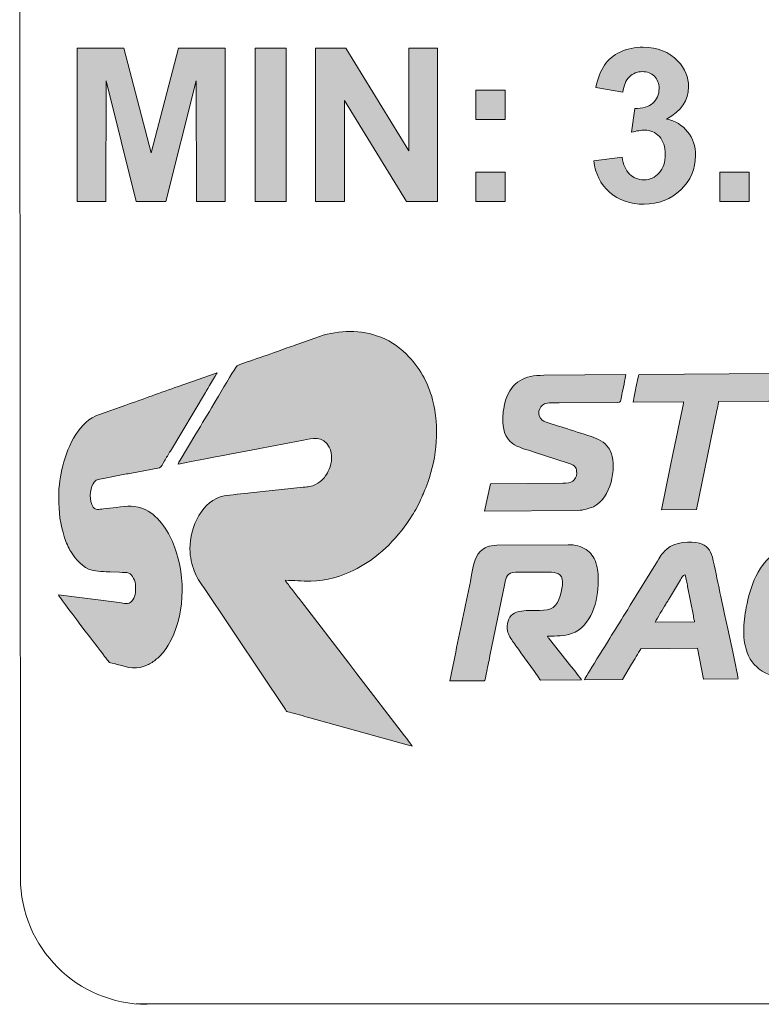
# Model space of a CAD drawing. Header units: millimetres. Extents: x 7 to 595, y -296 to -6.
# Tile 7 of 131: x 113 to 128, y -261 to -241. Entities that reach past the tile are written whole.
import ezdxf

# ---------------------------------------------------------------- set-up
doc = ezdxf.new("R2010")
doc.units = ezdxf.units.MM
doc.header["$MEASUREMENT"] = 0
doc.layers.add('Layer 1', color=7, linetype='Continuous', lineweight=0)

# ---------------------------------------------------------------- blocks, each defined once
blk = doc.blocks.new('Block_43')
at = {"layer": 'Layer 1', "color": 240, "lineweight": 0, "true_color": 0xed2224}
blk.add_open_spline([(113.435, -240.816), (113.435, -240.816), (113.451, -258.325), (113.451, -258.325), (113.451, -259.705), (114.57, -260.825), (115.951, -260.825)], degree=3, knots=[0, 0, 0, 0, 1, 1, 1, 2, 2, 2, 2], dxfattribs=at)
blk.add_open_spline([(188.435, -260.816), (188.435, -260.816), (115.738, -260.816), (115.738, -260.816)], degree=3, dxfattribs=at)
blk = doc.blocks.new('Block_42')
at = {"layer": 'Layer 1', "true_color": 0x010101, "transparency": 33554687}
for points in [[(114.572, -244.953), (114.572, -241.922), (115.492, -241.922), (116.035, -243.989), (116.572, -241.922), (117.493, -241.922), (117.493, -244.953), (116.926, -244.953), (116.924, -242.567), (116.326, -244.953), (115.737, -244.953), (115.142, -242.567), (115.14, -244.953)], [(118.086, -244.953), (118.086, -241.922), (118.7, -241.922), (118.7, -244.953)], [(119.283, -244.953), (119.283, -241.922), (119.877, -241.922), (121.125, -243.953), (121.125, -241.922), (121.692, -241.922), (121.692, -244.953), (121.079, -244.953), (119.851, -242.96), (119.851, -244.953)], [(127.272, -244.953), (127.272, -244.373), (127.852, -244.373), (127.852, -244.953)]]:
    blk.add_hatch(color=18, dxfattribs=at).paths.add_polyline_path(points)
h = blk.add_hatch(color=18, dxfattribs=at)
edge = h.paths.add_edge_path()
edge.add_spline(control_points=[(124.778, -244.149), (124.778, -244.149), (125.341, -244.081), (125.341, -244.081), (125.359, -244.225), (125.407, -244.335), (125.485, -244.411), (125.563, -244.487), (125.658, -244.525), (125.769, -244.525), (125.888, -244.525), (125.988, -244.479), (126.07, -244.388), (126.151, -244.297), (126.192, -244.175), (126.192, -244.019), (126.192, -243.873), (126.153, -243.757), (126.075, -243.671), (125.997, -243.586), (125.901, -243.543), (125.788, -243.543), (125.714, -243.543), (125.626, -243.558), (125.523, -243.587), (125.523, -243.587), (125.587, -243.115), (125.587, -243.115), (125.744, -243.12), (125.863, -243.085), (125.946, -243.012), (126.028, -242.941), (126.069, -242.844), (126.069, -242.723), (126.069, -242.621), (126.039, -242.54), (125.978, -242.478), (125.918, -242.418), (125.837, -242.387), (125.736, -242.387), (125.637, -242.387), (125.552, -242.422), (125.482, -242.491), (125.412, -242.56), (125.369, -242.661), (125.354, -242.794), (125.354, -242.794), (124.821, -242.703), (124.821, -242.703), (124.858, -242.518), (124.914, -242.37), (124.989, -242.26), (125.064, -242.15), (125.169, -242.063), (125.303, -241.999), (125.437, -241.937), (125.588, -241.905), (125.755, -241.905), (126.04, -241.905), (126.268, -241.996), (126.44, -242.179), (126.582, -242.328), (126.653, -242.497), (126.653, -242.686), (126.653, -242.953), (126.508, -243.166), (126.217, -243.325), (126.39, -243.362), (126.529, -243.446), (126.633, -243.576), (126.737, -243.705), (126.789, -243.862), (126.789, -244.045), (126.789, -244.311), (126.692, -244.539), (126.498, -244.726), (126.304, -244.914), (126.062, -245.008), (125.773, -245.008), (125.499, -245.008), (125.272, -244.929), (125.092, -244.77), (124.912, -244.612), (124.807, -244.405), (124.778, -244.149)], knot_values=[0, 0, 0, 0, 1, 1, 1, 2, 2, 2, 3, 3, 3, 4, 4, 4, 5, 5, 5, 6, 6, 6, 7, 7, 7, 8, 8, 8, 9, 9, 9, 10, 10, 10, 11, 11, 11, 12, 12, 12, 13, 13, 13, 14, 14, 14, 15, 15, 15, 16, 16, 16, 17, 17, 17, 18, 18, 18, 19, 19, 19, 20, 20, 20, 21, 21, 21, 22, 22, 22, 23, 23, 23, 24, 24, 24, 25, 25, 25, 26, 26, 26, 27, 27, 27, 28, 28, 28, 28], degree=3, periodic=0)
h = blk.add_hatch(color=18, dxfattribs=at)
edge = h.paths.add_edge_path()
edge.add_spline(control_points=[(122.446, -244.953), (122.446, -244.953), (122.446, -244.373), (122.446, -244.373), (122.446, -244.373), (123.026, -244.373), (123.026, -244.373), (123.026, -244.373), (123.026, -244.953), (123.026, -244.953), (123.026, -244.953), (122.446, -244.953), (122.446, -244.953)], knot_values=[0, 0, 0, 0, 1, 1, 1, 2, 2, 2, 3, 3, 3, 4, 4, 4, 4], degree=3, periodic=0)
edge = h.paths.add_edge_path()
edge.add_spline(control_points=[(122.446, -243.336), (122.446, -243.336), (122.446, -242.756), (122.446, -242.756), (122.446, -242.756), (123.026, -242.756), (123.026, -242.756), (123.026, -242.756), (123.026, -243.336), (123.026, -243.336), (123.026, -243.336), (122.446, -243.336), (122.446, -243.336), (122.446, -243.336), (122.446, -243.336), (122.446, -243.336)], knot_values=[0, 0, 0, 0, 1, 1, 1, 2, 2, 2, 3, 3, 3, 4, 4, 4, 5, 5, 5, 5], degree=3, periodic=0)
at = {"layer": 'Layer 1'}
for points in [[(114.572, -244.953), (114.572, -241.922), (115.492, -241.922), (116.035, -243.989), (116.572, -241.922), (117.493, -241.922), (117.493, -244.953), (116.926, -244.953), (116.924, -242.567), (116.326, -244.953), (115.737, -244.953), (115.142, -242.567), (115.14, -244.953)], [(118.086, -244.953), (118.086, -241.922), (118.7, -241.922), (118.7, -244.953)], [(119.283, -244.953), (119.283, -241.922), (119.877, -241.922), (121.125, -243.953), (121.125, -241.922), (121.692, -241.922), (121.692, -244.953), (121.079, -244.953), (119.851, -242.96), (119.851, -244.953)], [(127.272, -244.953), (127.272, -244.373), (127.852, -244.373), (127.852, -244.953)]]:
    blk.add_lwpolyline(points, close=True, dxfattribs=at)
for points, knots in [([(124.778, -244.149), (124.778, -244.149), (125.341, -244.081), (125.341, -244.081), (125.359, -244.225), (125.407, -244.335), (125.485, -244.411), (125.563, -244.487), (125.658, -244.525), (125.769, -244.525), (125.888, -244.525), (125.988, -244.479), (126.07, -244.388), (126.151, -244.297), (126.192, -244.175), (126.192, -244.019), (126.192, -243.873), (126.153, -243.757), (126.075, -243.671), (125.997, -243.586), (125.901, -243.543), (125.788, -243.543), (125.714, -243.543), (125.626, -243.558), (125.523, -243.587), (125.523, -243.587), (125.587, -243.115), (125.587, -243.115), (125.744, -243.12), (125.863, -243.085), (125.946, -243.012), (126.028, -242.941), (126.069, -242.844), (126.069, -242.723), (126.069, -242.621), (126.039, -242.54), (125.978, -242.478), (125.918, -242.418), (125.837, -242.387), (125.736, -242.387), (125.637, -242.387), (125.552, -242.422), (125.482, -242.491), (125.412, -242.56), (125.369, -242.661), (125.354, -242.794), (125.354, -242.794), (124.821, -242.703), (124.821, -242.703), (124.858, -242.518), (124.914, -242.37), (124.989, -242.26), (125.064, -242.15), (125.169, -242.063), (125.303, -241.999), (125.437, -241.937), (125.588, -241.905), (125.755, -241.905), (126.04, -241.905), (126.268, -241.996), (126.44, -242.179), (126.582, -242.328), (126.653, -242.497), (126.653, -242.686), (126.653, -242.953), (126.508, -243.166), (126.217, -243.325), (126.39, -243.362), (126.529, -243.446), (126.633, -243.576), (126.737, -243.705), (126.789, -243.862), (126.789, -244.045), (126.789, -244.311), (126.692, -244.539), (126.498, -244.726), (126.304, -244.914), (126.062, -245.008), (125.773, -245.008), (125.499, -245.008), (125.272, -244.929), (125.092, -244.77), (124.912, -244.612), (124.807, -244.405), (124.778, -244.149)], [0, 0, 0, 0, 1, 1, 1, 2, 2, 2, 3, 3, 3, 4, 4, 4, 5, 5, 5, 6, 6, 6, 7, 7, 7, 8, 8, 8, 9, 9, 9, 10, 10, 10, 11, 11, 11, 12, 12, 12, 13, 13, 13, 14, 14, 14, 15, 15, 15, 16, 16, 16, 17, 17, 17, 18, 18, 18, 19, 19, 19, 20, 20, 20, 21, 21, 21, 22, 22, 22, 23, 23, 23, 24, 24, 24, 25, 25, 25, 26, 26, 26, 27, 27, 27, 28, 28, 28, 28]), ([(122.446, -243.336), (122.446, -243.336), (122.446, -242.756), (122.446, -242.756), (122.446, -242.756), (123.026, -242.756), (123.026, -242.756), (123.026, -242.756), (123.026, -243.336), (123.026, -243.336), (123.026, -243.336), (122.446, -243.336), (122.446, -243.336), (122.446, -243.336), (122.446, -243.336), (122.446, -243.336)], [0, 0, 0, 0, 1, 1, 1, 2, 2, 2, 3, 3, 3, 4, 4, 4, 5, 5, 5, 5]), ([(122.446, -244.953), (122.446, -244.953), (122.446, -244.373), (122.446, -244.373), (122.446, -244.373), (123.026, -244.373), (123.026, -244.373), (123.026, -244.373), (123.026, -244.953), (123.026, -244.953), (123.026, -244.953), (122.446, -244.953), (122.446, -244.953)], [0, 0, 0, 0, 1, 1, 1, 2, 2, 2, 3, 3, 3, 4, 4, 4, 4])]:
    blk.add_open_spline(points, degree=3, knots=knots, dxfattribs=at)
blk.add_blockref('Block_43', (0, 0), dxfattribs=at)
blk = doc.blocks.new('Block_46')
at = {"layer": 'Layer 1', "true_color": 0x100d12, "transparency": 33554687}
h = blk.add_hatch(color=188, dxfattribs=at)
edge = h.paths.add_edge_path()
edge.add_spline(control_points=[(116.566, -250.149), (116.592, -250.136), (117.331, -250), (117.385, -249.989), (117.653, -249.935), (117.946, -249.888), (118.214, -249.831), (118.214, -249.831), (119.042, -249.673), (119.042, -249.673), (119.203, -249.644), (119.428, -249.565), (119.552, -249.814), (119.621, -249.951), (119.606, -250.112), (119.55, -250.249), (119.527, -250.305), (119.506, -250.339), (119.474, -250.387), (119.459, -250.408), (119.454, -250.41), (119.439, -250.428), (119.393, -250.484), (119.345, -250.518), (119.279, -250.551), (119.208, -250.587), (119.136, -250.594), (119.037, -250.602), (119.037, -250.602), (117.996, -250.715), (117.996, -250.715), (117.873, -250.731), (117.583, -250.753), (117.478, -250.774), (117.045, -250.857), (116.796, -251.384), (116.799, -251.821), (116.8, -251.992), (116.837, -252.129), (116.883, -252.258), (116.926, -252.38), (117.008, -252.488), (117.074, -252.586), (117.074, -252.586), (117.593, -253.362), (117.593, -253.362), (117.63, -253.417), (117.661, -253.465), (117.698, -253.52), (117.698, -253.52), (118.686, -254.997), (118.686, -254.997), (118.715, -255.041), (118.71, -255.034), (118.765, -255.049), (118.9, -255.084), (119.032, -255.122), (119.169, -255.161), (119.169, -255.161), (121.089, -255.693), (121.089, -255.693), (121.12, -255.7), (121.166, -255.711), (121.19, -255.722), (121.182, -255.693), (121.064, -255.55), (121.037, -255.515), (121.037, -255.515), (120.097, -254.289), (120.097, -254.289), (120.042, -254.217), (119.992, -254.154), (119.937, -254.082), (119.937, -254.082), (118.997, -252.857), (118.997, -252.857), (118.944, -252.787), (118.894, -252.724), (118.841, -252.653), (118.813, -252.617), (118.79, -252.587), (118.763, -252.551), (118.745, -252.527), (118.691, -252.467), (118.684, -252.443), (118.852, -252.442), (119.007, -252.461), (119.189, -252.46), (119.488, -252.458), (119.82, -252.351), (120.038, -252.24), (120.204, -252.155), (120.401, -252.037), (120.541, -251.913), (120.563, -251.894), (120.582, -251.876), (120.605, -251.858), (120.605, -251.858), (120.727, -251.745), (120.727, -251.745), (120.927, -251.543), (121.043, -251.395), (121.197, -251.151), (121.241, -251.081), (121.336, -250.908), (121.363, -250.841), (121.413, -250.715), (121.44, -250.673), (121.498, -250.508), (121.68, -249.996), (121.733, -249.419), (121.594, -248.878), (121.501, -248.518), (121.331, -248.226), (121.07, -247.968), (120.904, -247.805), (120.712, -247.682), (120.485, -247.607), (120.103, -247.48), (119.677, -247.502), (119.284, -247.647), (119.284, -247.647), (118.932, -247.773), (118.932, -247.773), (118.817, -247.819), (118.699, -247.85), (118.584, -247.897), (118.446, -247.953), (118.215, -248.024), (118.057, -248.084), (118.004, -248.104), (117.736, -248.187), (117.716, -248.215), (117.716, -248.215), (117.672, -248.288), (117.672, -248.288), (117.571, -248.444), (117.372, -248.786), (117.271, -248.957), (117.154, -249.158), (117.035, -249.348), (116.917, -249.548), (116.917, -249.548), (116.607, -250.066), (116.607, -250.066), (116.592, -250.091), (116.568, -250.118), (116.566, -250.149)], knot_values=[0, 0, 0, 0, 1, 1, 1, 2, 2, 2, 3, 3, 3, 4, 4, 4, 5, 5, 5, 6, 6, 6, 7, 7, 7, 8, 8, 8, 9, 9, 9, 10, 10, 10, 11, 11, 11, 12, 12, 12, 13, 13, 13, 14, 14, 14, 15, 15, 15, 16, 16, 16, 17, 17, 17, 18, 18, 18, 19, 19, 19, 20, 20, 20, 21, 21, 21, 22, 22, 22, 23, 23, 23, 24, 24, 24, 25, 25, 25, 26, 26, 26, 27, 27, 27, 28, 28, 28, 29, 29, 29, 30, 30, 30, 31, 31, 31, 32, 32, 32, 33, 33, 33, 34, 34, 34, 35, 35, 35, 36, 36, 36, 37, 37, 37, 38, 38, 38, 39, 39, 39, 40, 40, 40, 41, 41, 41, 42, 42, 42, 43, 43, 43, 44, 44, 44, 45, 45, 45, 46, 46, 46, 47, 47, 47, 48, 48, 48, 49, 49, 49, 49], degree=3, periodic=0)
h = blk.add_hatch(color=188, dxfattribs=at)
edge = h.paths.add_edge_path()
edge.add_spline(control_points=[(114.206, -250.796), (114.208, -251.114), (114.228, -251.323), (114.323, -251.603), (114.355, -251.695), (114.397, -251.796), (114.446, -251.875), (114.542, -252.032), (114.675, -252.194), (114.865, -252.244), (114.937, -252.263), (115.142, -252.275), (115.226, -252.274), (115.226, -252.274), (115.409, -252.284), (115.409, -252.284), (115.474, -252.294), (115.54, -252.28), (115.591, -252.301), (115.663, -252.332), (115.725, -252.459), (115.726, -252.561), (115.727, -252.668), (115.727, -252.78), (115.644, -252.865), (115.585, -252.925), (115.499, -252.896), (115.402, -252.883), (115.402, -252.883), (114.199, -252.731), (114.199, -252.731), (114.209, -252.766), (115.07, -253.891), (115.135, -253.976), (115.222, -254.091), (115.177, -254.054), (115.363, -254.106), (115.585, -254.169), (115.746, -254.22), (115.978, -254.107), (116.046, -254.074), (116.105, -254.029), (116.163, -253.98), (116.23, -253.923), (116.323, -253.804), (116.37, -253.725), (116.698, -253.171), (116.724, -252.403), (116.496, -251.781), (116.395, -251.508), (116.196, -251.183), (115.925, -251.05), (115.703, -250.942), (115.577, -250.981), (115.342, -251.002), (115.262, -251.009), (115.172, -251.023), (115.092, -251.031), (114.996, -251.039), (114.937, -251.065), (114.889, -250.994), (114.803, -250.868), (114.815, -250.658), (114.888, -250.534), (114.943, -250.442), (114.975, -250.452), (115.093, -250.428), (115.176, -250.411), (115.265, -250.396), (115.35, -250.379), (115.435, -250.361), (115.527, -250.344), (115.613, -250.329), (115.613, -250.329), (116.196, -250.218), (116.196, -250.218), (116.237, -250.206), (116.259, -250.146), (116.296, -250.083), (116.334, -250.018), (116.373, -249.954), (116.412, -249.888), (116.412, -249.888), (117.104, -248.73), (117.104, -248.73), (117.13, -248.686), (117.327, -248.364), (117.334, -248.339), (117.334, -248.339), (116.566, -248.612), (116.566, -248.612), (116.228, -248.726), (115.872, -248.864), (115.531, -248.979), (115.531, -248.979), (115.014, -249.162), (115.014, -249.162), (114.798, -249.236), (114.662, -249.381), (114.543, -249.563), (114.423, -249.745), (114.338, -249.968), (114.286, -250.181), (114.242, -250.361), (114.204, -250.575), (114.206, -250.796)], knot_values=[0, 0, 0, 0, 1, 1, 1, 2, 2, 2, 3, 3, 3, 4, 4, 4, 5, 5, 5, 6, 6, 6, 7, 7, 7, 8, 8, 8, 9, 9, 9, 10, 10, 10, 11, 11, 11, 12, 12, 12, 13, 13, 13, 14, 14, 14, 15, 15, 15, 16, 16, 16, 17, 17, 17, 18, 18, 18, 19, 19, 19, 20, 20, 20, 21, 21, 21, 22, 22, 22, 23, 23, 23, 24, 24, 24, 25, 25, 25, 26, 26, 26, 27, 27, 27, 28, 28, 28, 29, 29, 29, 30, 30, 30, 31, 31, 31, 32, 32, 32, 33, 33, 33, 34, 34, 34, 35, 35, 35, 35], degree=3, periodic=0)
h = blk.add_hatch(color=188, dxfattribs=at)
edge = h.paths.add_edge_path()
edge.add_spline(control_points=[(125.558, -248.922), (125.558, -248.922), (126.554, -248.915), (126.554, -248.915), (126.553, -248.941), (126.546, -248.96), (126.542, -248.979), (126.473, -249.31), (126.41, -249.654), (126.337, -249.979), (126.317, -250.068), (126.301, -250.152), (126.284, -250.242), (126.284, -250.242), (126.12, -251.048), (126.12, -251.048), (126.12, -251.048), (126.811, -251.043), (126.811, -251.043), (126.811, -251.043), (127.192, -249.181), (127.192, -249.181), (127.202, -249.129), (127.244, -248.948), (127.245, -248.91), (127.245, -248.91), (128.247, -248.903), (128.247, -248.903), (128.247, -248.903), (128.349, -248.413), (128.349, -248.413), (128.354, -248.39), (128.373, -248.356), (128.34, -248.356), (128.34, -248.356), (125.685, -248.375), (125.685, -248.375), (125.661, -248.376), (125.662, -248.404), (125.657, -248.429), (125.657, -248.429), (125.613, -248.64), (125.613, -248.64), (125.603, -248.689), (125.594, -248.732), (125.585, -248.778), (125.577, -248.819), (125.559, -248.881), (125.558, -248.922)], knot_values=[0, 0, 0, 0, 1, 1, 1, 2, 2, 2, 3, 3, 3, 4, 4, 4, 5, 5, 5, 6, 6, 6, 7, 7, 7, 8, 8, 8, 9, 9, 9, 10, 10, 10, 11, 11, 11, 12, 12, 12, 13, 13, 13, 14, 14, 14, 15, 15, 15, 16, 16, 16, 16], degree=3, periodic=0)
h = blk.add_hatch(color=188, dxfattribs=at)
edge = h.paths.add_edge_path()
edge.add_spline(control_points=[(122.982, -249.239), (122.983, -249.453), (123.006, -249.607), (123.171, -249.736), (123.268, -249.812), (123.469, -249.865), (123.599, -249.907), (123.599, -249.907), (124.275, -250.127), (124.275, -250.127), (124.44, -250.18), (124.441, -250.229), (124.441, -250.327), (124.442, -250.393), (124.404, -250.456), (124.364, -250.484), (124.309, -250.522), (124.256, -250.522), (124.166, -250.523), (124.166, -250.523), (122.735, -250.533), (122.735, -250.533), (122.735, -250.533), (122.622, -251.073), (122.622, -251.073), (122.622, -251.073), (124.468, -251.06), (124.468, -251.06), (124.573, -251.059), (124.698, -251.021), (124.771, -250.988), (125.13, -250.825), (125.221, -250.212), (125.129, -249.943), (125.112, -249.893), (125.099, -249.864), (125.07, -249.822), (124.994, -249.712), (124.86, -249.644), (124.731, -249.602), (124.543, -249.541), (124.359, -249.484), (124.173, -249.422), (124.084, -249.393), (123.824, -249.324), (123.762, -249.275), (123.638, -249.178), (123.696, -249.011), (123.802, -248.956), (123.867, -248.922), (123.996, -248.934), (124.093, -248.933), (124.093, -248.933), (125.254, -248.925), (125.254, -248.925), (125.315, -248.925), (125.305, -248.917), (125.333, -248.769), (125.347, -248.693), (125.409, -248.431), (125.409, -248.377), (125.409, -248.377), (123.791, -248.389), (123.791, -248.389), (123.41, -248.392), (123.156, -248.51), (123.037, -248.881), (123.008, -248.972), (122.981, -249.123), (122.982, -249.239)], knot_values=[0, 0, 0, 0, 1, 1, 1, 2, 2, 2, 3, 3, 3, 4, 4, 4, 5, 5, 5, 6, 6, 6, 7, 7, 7, 8, 8, 8, 9, 9, 9, 10, 10, 10, 11, 11, 11, 12, 12, 12, 13, 13, 13, 14, 14, 14, 15, 15, 15, 16, 16, 16, 17, 17, 17, 18, 18, 18, 19, 19, 19, 20, 20, 20, 21, 21, 21, 22, 22, 22, 23, 23, 23, 23], degree=3, periodic=0)
h = blk.add_hatch(color=188, dxfattribs=at)
edge = h.paths.add_edge_path()
edge.add_spline(control_points=[(124.596, -254.412), (124.596, -254.412), (125.349, -254.406), (125.349, -254.406), (125.349, -254.406), (125.527, -254.101), (125.527, -254.101), (125.557, -254.051), (125.586, -254.003), (125.618, -253.95), (125.649, -253.897), (125.678, -253.845), (125.711, -253.795), (125.711, -253.795), (126.831, -253.787), (126.831, -253.787), (126.831, -253.787), (126.946, -254.395), (126.946, -254.395), (126.946, -254.395), (127.63, -254.39), (127.63, -254.39), (127.63, -254.326), (127.299, -252.816), (127.262, -252.639), (127.226, -252.462), (127.165, -252.161), (127.122, -251.987), (127.104, -251.915), (127.08, -251.853), (127.033, -251.807), (126.981, -251.756), (126.95, -251.731), (126.867, -251.71), (126.704, -251.668), (126.367, -251.684), (126.227, -251.819), (126.092, -251.951), (126.113, -251.951), (126.003, -252.12), (126.003, -252.12), (125.5, -252.935), (125.5, -252.935), (125.466, -252.993), (125.431, -253.043), (125.397, -253.102), (125.308, -253.255), (125.187, -253.432), (125.096, -253.588), (124.976, -253.795), (124.814, -254.033), (124.693, -254.24), (124.676, -254.271), (124.598, -254.381), (124.596, -254.412)], knot_values=[0, 0, 0, 0, 1, 1, 1, 2, 2, 2, 3, 3, 3, 4, 4, 4, 5, 5, 5, 6, 6, 6, 7, 7, 7, 8, 8, 8, 9, 9, 9, 10, 10, 10, 11, 11, 11, 12, 12, 12, 13, 13, 13, 14, 14, 14, 15, 15, 15, 16, 16, 16, 17, 17, 17, 18, 18, 18, 18], degree=3, periodic=0)
edge = h.paths.add_edge_path()
edge.add_spline(control_points=[(126.585, -252.337), (126.585, -252.337), (126.611, -252.45), (126.611, -252.45), (126.619, -252.493), (126.627, -252.531), (126.634, -252.567), (126.634, -252.567), (126.747, -253.148), (126.747, -253.148), (126.753, -253.174), (126.765, -253.247), (126.772, -253.262), (126.772, -253.262), (125.991, -253.268), (125.991, -253.268), (126.038, -253.178), (126.144, -253.012), (126.202, -252.913), (126.215, -252.891), (126.225, -252.877), (126.239, -252.854), (126.252, -252.831), (126.261, -252.815), (126.275, -252.793), (126.275, -252.793), (126.491, -252.436), (126.491, -252.436), (126.504, -252.414), (126.511, -252.396), (126.526, -252.375), (126.543, -252.352), (126.551, -252.338), (126.585, -252.337), (126.585, -252.337), (126.585, -252.337), (126.585, -252.337)], knot_values=[0, 0, 0, 0, 1, 1, 1, 2, 2, 2, 3, 3, 3, 4, 4, 4, 5, 5, 5, 6, 6, 6, 7, 7, 7, 8, 8, 8, 9, 9, 9, 10, 10, 10, 11, 11, 11, 12, 12, 12, 12], degree=3, periodic=0)
h = blk.add_hatch(color=188, dxfattribs=at)
edge = h.paths.add_edge_path()
edge.add_spline(control_points=[(121.934, -254.431), (121.934, -254.431), (122.577, -254.427), (122.577, -254.427), (122.637, -254.428), (122.625, -254.447), (122.655, -254.291), (122.678, -254.169), (122.704, -254.058), (122.727, -253.936), (122.727, -253.936), (123.02, -252.509), (123.02, -252.509), (123.045, -252.38), (123.071, -252.287), (123.232, -252.285), (123.232, -252.285), (123.889, -252.281), (123.889, -252.281), (124.045, -252.28), (124.159, -252.315), (124.16, -252.472), (124.161, -252.631), (124.104, -252.886), (123.977, -252.979), (123.84, -253.078), (123.609, -253.015), (123.348, -253.052), (123.21, -253.072), (123.121, -253.129), (123.086, -253.253), (123.07, -253.308), (123.056, -253.383), (123.072, -253.444), (123.09, -253.514), (123.149, -253.615), (123.192, -253.67), (123.21, -253.695), (123.222, -253.715), (123.241, -253.739), (123.275, -253.785), (123.307, -253.829), (123.339, -253.876), (123.339, -253.876), (123.533, -254.146), (123.533, -254.146), (123.562, -254.187), (123.717, -254.392), (123.725, -254.418), (123.725, -254.418), (124.533, -254.412), (124.533, -254.412), (124.525, -254.382), (124.356, -254.178), (124.326, -254.142), (124.326, -254.142), (123.901, -253.605), (123.901, -253.605), (123.882, -253.58), (123.871, -253.578), (123.863, -253.546), (124.047, -253.545), (124.198, -253.546), (124.336, -253.497), (124.737, -253.354), (124.868, -252.845), (124.865, -252.46), (124.864, -252.31), (124.868, -252.236), (124.818, -252.09), (124.782, -251.985), (124.718, -251.893), (124.629, -251.836), (124.531, -251.771), (124.403, -251.738), (124.272, -251.739), (124.272, -251.739), (122.862, -251.749), (122.862, -251.749), (122.793, -251.749), (122.724, -251.766), (122.674, -251.784), (122.616, -251.805), (122.576, -251.833), (122.536, -251.874), (122.421, -251.99), (122.39, -252.196), (122.358, -252.371), (122.265, -252.861), (122.142, -253.379), (122.05, -253.866), (122.05, -253.866), (121.934, -254.431), (121.934, -254.431)], knot_values=[0, 0, 0, 0, 1, 1, 1, 2, 2, 2, 3, 3, 3, 4, 4, 4, 5, 5, 5, 6, 6, 6, 7, 7, 7, 8, 8, 8, 9, 9, 9, 10, 10, 10, 11, 11, 11, 12, 12, 12, 13, 13, 13, 14, 14, 14, 15, 15, 15, 16, 16, 16, 17, 17, 17, 18, 18, 18, 19, 19, 19, 20, 20, 20, 21, 21, 21, 22, 22, 22, 23, 23, 23, 24, 24, 24, 25, 25, 25, 26, 26, 26, 27, 27, 27, 28, 28, 28, 29, 29, 29, 30, 30, 30, 31, 31, 31, 31], degree=3, periodic=0)
h = blk.add_hatch(color=188, dxfattribs=at)
edge = h.paths.add_edge_path()
edge.add_spline(control_points=[(127.741, -253.463), (127.742, -253.618), (127.768, -253.749), (127.809, -253.867), (127.942, -254.249), (128.32, -254.385), (128.716, -254.382), (128.716, -254.382), (129.718, -254.375), (129.718, -254.375), (129.744, -254.374), (129.749, -254.304), (129.759, -254.25), (129.759, -254.25), (129.846, -253.834), (129.846, -253.834), (129.627, -253.836), (129.149, -253.847), (128.961, -253.834), (128.715, -253.816), (128.455, -253.741), (128.453, -253.45), (128.451, -253.166), (128.543, -252.652), (128.745, -252.448), (128.915, -252.276), (129.123, -252.243), (129.426, -252.24), (129.661, -252.239), (129.896, -252.237), (130.131, -252.235), (130.144, -252.207), (130.203, -251.891), (130.217, -251.832), (130.217, -251.832), (130.245, -251.695), (130.245, -251.695), (129.89, -251.698), (129.535, -251.7), (129.18, -251.703), (128.592, -251.707), (128.216, -251.887), (127.98, -252.366), (127.893, -252.542), (127.831, -252.786), (127.792, -252.978), (127.763, -253.124), (127.74, -253.285), (127.741, -253.463)], knot_values=[0, 0, 0, 0, 1, 1, 1, 2, 2, 2, 3, 3, 3, 4, 4, 4, 5, 5, 5, 6, 6, 6, 7, 7, 7, 8, 8, 8, 9, 9, 9, 10, 10, 10, 11, 11, 11, 12, 12, 12, 13, 13, 13, 14, 14, 14, 15, 15, 15, 16, 16, 16, 16], degree=3, periodic=0)
at = {"layer": 'Layer 1'}
for points, knots in [([(116.566, -250.149), (116.592, -250.136), (117.331, -250), (117.385, -249.989), (117.653, -249.935), (117.946, -249.888), (118.214, -249.831), (118.214, -249.831), (119.042, -249.673), (119.042, -249.673), (119.203, -249.644), (119.428, -249.565), (119.552, -249.814), (119.621, -249.951), (119.606, -250.112), (119.55, -250.249), (119.527, -250.305), (119.506, -250.339), (119.474, -250.387), (119.459, -250.408), (119.454, -250.41), (119.439, -250.428), (119.393, -250.484), (119.345, -250.518), (119.279, -250.551), (119.208, -250.587), (119.136, -250.594), (119.037, -250.602), (119.037, -250.602), (117.996, -250.715), (117.996, -250.715), (117.873, -250.731), (117.583, -250.753), (117.478, -250.774), (117.045, -250.857), (116.796, -251.384), (116.799, -251.821), (116.8, -251.992), (116.837, -252.129), (116.883, -252.258), (116.926, -252.38), (117.008, -252.488), (117.074, -252.586), (117.074, -252.586), (117.593, -253.362), (117.593, -253.362), (117.63, -253.417), (117.661, -253.465), (117.698, -253.52), (117.698, -253.52), (118.686, -254.997), (118.686, -254.997), (118.715, -255.041), (118.71, -255.034), (118.765, -255.049), (118.9, -255.084), (119.032, -255.122), (119.169, -255.161), (119.169, -255.161), (121.089, -255.693), (121.089, -255.693), (121.12, -255.7), (121.166, -255.711), (121.19, -255.722), (121.182, -255.693), (121.064, -255.55), (121.037, -255.515), (121.037, -255.515), (120.097, -254.289), (120.097, -254.289), (120.042, -254.217), (119.992, -254.154), (119.937, -254.082), (119.937, -254.082), (118.997, -252.857), (118.997, -252.857), (118.944, -252.787), (118.894, -252.724), (118.841, -252.653), (118.813, -252.617), (118.79, -252.587), (118.763, -252.551), (118.745, -252.527), (118.691, -252.467), (118.684, -252.443), (118.852, -252.442), (119.007, -252.461), (119.189, -252.46), (119.488, -252.458), (119.82, -252.351), (120.038, -252.24), (120.204, -252.155), (120.401, -252.037), (120.541, -251.913), (120.563, -251.894), (120.582, -251.876), (120.605, -251.858), (120.605, -251.858), (120.727, -251.745), (120.727, -251.745), (120.927, -251.543), (121.043, -251.395), (121.197, -251.151), (121.241, -251.081), (121.336, -250.908), (121.363, -250.841), (121.413, -250.715), (121.44, -250.673), (121.498, -250.508), (121.68, -249.996), (121.733, -249.419), (121.594, -248.878), (121.501, -248.518), (121.331, -248.226), (121.07, -247.968), (120.904, -247.805), (120.712, -247.682), (120.485, -247.607), (120.103, -247.48), (119.677, -247.502), (119.284, -247.647), (119.284, -247.647), (118.932, -247.773), (118.932, -247.773), (118.817, -247.819), (118.699, -247.85), (118.584, -247.897), (118.446, -247.953), (118.215, -248.024), (118.057, -248.084), (118.004, -248.104), (117.736, -248.187), (117.716, -248.215), (117.716, -248.215), (117.672, -248.288), (117.672, -248.288), (117.571, -248.444), (117.372, -248.786), (117.271, -248.957), (117.154, -249.158), (117.035, -249.348), (116.917, -249.548), (116.917, -249.548), (116.607, -250.066), (116.607, -250.066), (116.592, -250.091), (116.568, -250.118), (116.566, -250.149)], [0, 0, 0, 0, 1, 1, 1, 2, 2, 2, 3, 3, 3, 4, 4, 4, 5, 5, 5, 6, 6, 6, 7, 7, 7, 8, 8, 8, 9, 9, 9, 10, 10, 10, 11, 11, 11, 12, 12, 12, 13, 13, 13, 14, 14, 14, 15, 15, 15, 16, 16, 16, 17, 17, 17, 18, 18, 18, 19, 19, 19, 20, 20, 20, 21, 21, 21, 22, 22, 22, 23, 23, 23, 24, 24, 24, 25, 25, 25, 26, 26, 26, 27, 27, 27, 28, 28, 28, 29, 29, 29, 30, 30, 30, 31, 31, 31, 32, 32, 32, 33, 33, 33, 34, 34, 34, 35, 35, 35, 36, 36, 36, 37, 37, 37, 38, 38, 38, 39, 39, 39, 40, 40, 40, 41, 41, 41, 42, 42, 42, 43, 43, 43, 44, 44, 44, 45, 45, 45, 46, 46, 46, 47, 47, 47, 48, 48, 48, 49, 49, 49, 49]), ([(114.206, -250.796), (114.208, -251.114), (114.228, -251.323), (114.323, -251.603), (114.355, -251.695), (114.397, -251.796), (114.446, -251.875), (114.542, -252.032), (114.675, -252.194), (114.865, -252.244), (114.937, -252.263), (115.142, -252.275), (115.226, -252.274), (115.226, -252.274), (115.409, -252.284), (115.409, -252.284), (115.474, -252.294), (115.54, -252.28), (115.591, -252.301), (115.663, -252.332), (115.725, -252.459), (115.726, -252.561), (115.727, -252.668), (115.727, -252.78), (115.644, -252.865), (115.585, -252.925), (115.499, -252.896), (115.402, -252.883), (115.402, -252.883), (114.199, -252.731), (114.199, -252.731), (114.209, -252.766), (115.07, -253.891), (115.135, -253.976), (115.222, -254.091), (115.177, -254.054), (115.363, -254.106), (115.585, -254.169), (115.746, -254.22), (115.978, -254.107), (116.046, -254.074), (116.105, -254.029), (116.163, -253.98), (116.23, -253.923), (116.323, -253.804), (116.37, -253.725), (116.698, -253.171), (116.724, -252.403), (116.496, -251.781), (116.395, -251.508), (116.196, -251.183), (115.925, -251.05), (115.703, -250.942), (115.577, -250.981), (115.342, -251.002), (115.262, -251.009), (115.172, -251.023), (115.092, -251.031), (114.996, -251.039), (114.937, -251.065), (114.889, -250.994), (114.803, -250.868), (114.815, -250.658), (114.888, -250.534), (114.943, -250.442), (114.975, -250.452), (115.093, -250.428), (115.176, -250.411), (115.265, -250.396), (115.35, -250.379), (115.435, -250.361), (115.527, -250.344), (115.613, -250.329), (115.613, -250.329), (116.196, -250.218), (116.196, -250.218), (116.237, -250.206), (116.259, -250.146), (116.296, -250.083), (116.334, -250.018), (116.373, -249.954), (116.412, -249.888), (116.412, -249.888), (117.104, -248.73), (117.104, -248.73), (117.13, -248.686), (117.327, -248.364), (117.334, -248.339), (117.334, -248.339), (116.566, -248.612), (116.566, -248.612), (116.228, -248.726), (115.872, -248.864), (115.531, -248.979), (115.531, -248.979), (115.014, -249.162), (115.014, -249.162), (114.798, -249.236), (114.662, -249.381), (114.543, -249.563), (114.423, -249.745), (114.338, -249.968), (114.286, -250.181), (114.242, -250.361), (114.204, -250.575), (114.206, -250.796)], [0, 0, 0, 0, 1, 1, 1, 2, 2, 2, 3, 3, 3, 4, 4, 4, 5, 5, 5, 6, 6, 6, 7, 7, 7, 8, 8, 8, 9, 9, 9, 10, 10, 10, 11, 11, 11, 12, 12, 12, 13, 13, 13, 14, 14, 14, 15, 15, 15, 16, 16, 16, 17, 17, 17, 18, 18, 18, 19, 19, 19, 20, 20, 20, 21, 21, 21, 22, 22, 22, 23, 23, 23, 24, 24, 24, 25, 25, 25, 26, 26, 26, 27, 27, 27, 28, 28, 28, 29, 29, 29, 30, 30, 30, 31, 31, 31, 32, 32, 32, 33, 33, 33, 34, 34, 34, 35, 35, 35, 35]), ([(125.558, -248.922), (125.558, -248.922), (126.554, -248.915), (126.554, -248.915), (126.553, -248.941), (126.546, -248.96), (126.542, -248.979), (126.473, -249.31), (126.41, -249.654), (126.337, -249.979), (126.317, -250.068), (126.301, -250.152), (126.284, -250.242), (126.284, -250.242), (126.12, -251.048), (126.12, -251.048), (126.12, -251.048), (126.811, -251.043), (126.811, -251.043), (126.811, -251.043), (127.192, -249.181), (127.192, -249.181), (127.202, -249.129), (127.244, -248.948), (127.245, -248.91), (127.245, -248.91), (128.247, -248.903), (128.247, -248.903), (128.247, -248.903), (128.349, -248.413), (128.349, -248.413), (128.354, -248.39), (128.373, -248.356), (128.34, -248.356), (128.34, -248.356), (125.685, -248.375), (125.685, -248.375), (125.661, -248.376), (125.662, -248.404), (125.657, -248.429), (125.657, -248.429), (125.613, -248.64), (125.613, -248.64), (125.603, -248.689), (125.594, -248.732), (125.585, -248.778), (125.577, -248.819), (125.559, -248.881), (125.558, -248.922)], [0, 0, 0, 0, 1, 1, 1, 2, 2, 2, 3, 3, 3, 4, 4, 4, 5, 5, 5, 6, 6, 6, 7, 7, 7, 8, 8, 8, 9, 9, 9, 10, 10, 10, 11, 11, 11, 12, 12, 12, 13, 13, 13, 14, 14, 14, 15, 15, 15, 16, 16, 16, 16]), ([(122.982, -249.239), (122.983, -249.453), (123.006, -249.607), (123.171, -249.736), (123.268, -249.812), (123.469, -249.865), (123.599, -249.907), (123.599, -249.907), (124.275, -250.127), (124.275, -250.127), (124.44, -250.18), (124.441, -250.229), (124.441, -250.327), (124.442, -250.393), (124.404, -250.456), (124.364, -250.484), (124.309, -250.522), (124.256, -250.522), (124.166, -250.523), (124.166, -250.523), (122.735, -250.533), (122.735, -250.533), (122.735, -250.533), (122.622, -251.073), (122.622, -251.073), (122.622, -251.073), (124.468, -251.06), (124.468, -251.06), (124.573, -251.059), (124.698, -251.021), (124.771, -250.988), (125.13, -250.825), (125.221, -250.212), (125.129, -249.943), (125.112, -249.893), (125.099, -249.864), (125.07, -249.822), (124.994, -249.712), (124.86, -249.644), (124.731, -249.602), (124.543, -249.541), (124.359, -249.484), (124.173, -249.422), (124.084, -249.393), (123.824, -249.324), (123.762, -249.275), (123.638, -249.178), (123.696, -249.011), (123.802, -248.956), (123.867, -248.922), (123.996, -248.934), (124.093, -248.933), (124.093, -248.933), (125.254, -248.925), (125.254, -248.925), (125.315, -248.925), (125.305, -248.917), (125.333, -248.769), (125.347, -248.693), (125.409, -248.431), (125.409, -248.377), (125.409, -248.377), (123.791, -248.389), (123.791, -248.389), (123.41, -248.392), (123.156, -248.51), (123.037, -248.881), (123.008, -248.972), (122.981, -249.123), (122.982, -249.239)], [0, 0, 0, 0, 1, 1, 1, 2, 2, 2, 3, 3, 3, 4, 4, 4, 5, 5, 5, 6, 6, 6, 7, 7, 7, 8, 8, 8, 9, 9, 9, 10, 10, 10, 11, 11, 11, 12, 12, 12, 13, 13, 13, 14, 14, 14, 15, 15, 15, 16, 16, 16, 17, 17, 17, 18, 18, 18, 19, 19, 19, 20, 20, 20, 21, 21, 21, 22, 22, 22, 23, 23, 23, 23]), ([(124.596, -254.412), (124.596, -254.412), (125.349, -254.406), (125.349, -254.406), (125.349, -254.406), (125.527, -254.101), (125.527, -254.101), (125.557, -254.051), (125.586, -254.003), (125.618, -253.95), (125.649, -253.897), (125.678, -253.845), (125.711, -253.795), (125.711, -253.795), (126.831, -253.787), (126.831, -253.787), (126.831, -253.787), (126.946, -254.395), (126.946, -254.395), (126.946, -254.395), (127.63, -254.39), (127.63, -254.39), (127.63, -254.326), (127.299, -252.816), (127.262, -252.639), (127.226, -252.462), (127.165, -252.161), (127.122, -251.987), (127.104, -251.915), (127.08, -251.853), (127.033, -251.807), (126.981, -251.756), (126.95, -251.731), (126.867, -251.71), (126.704, -251.668), (126.367, -251.684), (126.227, -251.819), (126.092, -251.951), (126.113, -251.951), (126.003, -252.12), (126.003, -252.12), (125.5, -252.935), (125.5, -252.935), (125.466, -252.993), (125.431, -253.043), (125.397, -253.102), (125.308, -253.255), (125.187, -253.432), (125.096, -253.588), (124.976, -253.795), (124.814, -254.033), (124.693, -254.24), (124.676, -254.271), (124.598, -254.381), (124.596, -254.412)], [0, 0, 0, 0, 1, 1, 1, 2, 2, 2, 3, 3, 3, 4, 4, 4, 5, 5, 5, 6, 6, 6, 7, 7, 7, 8, 8, 8, 9, 9, 9, 10, 10, 10, 11, 11, 11, 12, 12, 12, 13, 13, 13, 14, 14, 14, 15, 15, 15, 16, 16, 16, 17, 17, 17, 18, 18, 18, 18]), ([(121.934, -254.431), (121.934, -254.431), (122.577, -254.427), (122.577, -254.427), (122.637, -254.428), (122.625, -254.447), (122.655, -254.291), (122.678, -254.169), (122.704, -254.058), (122.727, -253.936), (122.727, -253.936), (123.02, -252.509), (123.02, -252.509), (123.045, -252.38), (123.071, -252.287), (123.232, -252.285), (123.232, -252.285), (123.889, -252.281), (123.889, -252.281), (124.045, -252.28), (124.159, -252.315), (124.16, -252.472), (124.161, -252.631), (124.104, -252.886), (123.977, -252.979), (123.84, -253.078), (123.609, -253.015), (123.348, -253.052), (123.21, -253.072), (123.121, -253.129), (123.086, -253.253), (123.07, -253.308), (123.056, -253.383), (123.072, -253.444), (123.09, -253.514), (123.149, -253.615), (123.192, -253.67), (123.21, -253.695), (123.222, -253.715), (123.241, -253.739), (123.275, -253.785), (123.307, -253.829), (123.339, -253.876), (123.339, -253.876), (123.533, -254.146), (123.533, -254.146), (123.562, -254.187), (123.717, -254.392), (123.725, -254.418), (123.725, -254.418), (124.533, -254.412), (124.533, -254.412), (124.525, -254.382), (124.356, -254.178), (124.326, -254.142), (124.326, -254.142), (123.901, -253.605), (123.901, -253.605), (123.882, -253.58), (123.871, -253.578), (123.863, -253.546), (124.047, -253.545), (124.198, -253.546), (124.336, -253.497), (124.737, -253.354), (124.868, -252.845), (124.865, -252.46), (124.864, -252.31), (124.868, -252.236), (124.818, -252.09), (124.782, -251.985), (124.718, -251.893), (124.629, -251.836), (124.531, -251.771), (124.403, -251.738), (124.272, -251.739), (124.272, -251.739), (122.862, -251.749), (122.862, -251.749), (122.793, -251.749), (122.724, -251.766), (122.674, -251.784), (122.616, -251.805), (122.576, -251.833), (122.536, -251.874), (122.421, -251.99), (122.39, -252.196), (122.358, -252.371), (122.265, -252.861), (122.142, -253.379), (122.05, -253.866), (122.05, -253.866), (121.934, -254.431), (121.934, -254.431)], [0, 0, 0, 0, 1, 1, 1, 2, 2, 2, 3, 3, 3, 4, 4, 4, 5, 5, 5, 6, 6, 6, 7, 7, 7, 8, 8, 8, 9, 9, 9, 10, 10, 10, 11, 11, 11, 12, 12, 12, 13, 13, 13, 14, 14, 14, 15, 15, 15, 16, 16, 16, 17, 17, 17, 18, 18, 18, 19, 19, 19, 20, 20, 20, 21, 21, 21, 22, 22, 22, 23, 23, 23, 24, 24, 24, 25, 25, 25, 26, 26, 26, 27, 27, 27, 28, 28, 28, 29, 29, 29, 30, 30, 30, 31, 31, 31, 31]), ([(127.741, -253.463), (127.742, -253.618), (127.768, -253.749), (127.809, -253.867), (127.942, -254.249), (128.32, -254.385), (128.716, -254.382), (128.716, -254.382), (129.718, -254.375), (129.718, -254.375), (129.744, -254.374), (129.749, -254.304), (129.759, -254.25), (129.759, -254.25), (129.846, -253.834), (129.846, -253.834), (129.627, -253.836), (129.149, -253.847), (128.961, -253.834), (128.715, -253.816), (128.455, -253.741), (128.453, -253.45), (128.451, -253.166), (128.543, -252.652), (128.745, -252.448), (128.915, -252.276), (129.123, -252.243), (129.426, -252.24), (129.661, -252.239), (129.896, -252.237), (130.131, -252.235), (130.144, -252.207), (130.203, -251.891), (130.217, -251.832), (130.217, -251.832), (130.245, -251.695), (130.245, -251.695), (129.89, -251.698), (129.535, -251.7), (129.18, -251.703), (128.592, -251.707), (128.216, -251.887), (127.98, -252.366), (127.893, -252.542), (127.831, -252.786), (127.792, -252.978), (127.763, -253.124), (127.74, -253.285), (127.741, -253.463)], [0, 0, 0, 0, 1, 1, 1, 2, 2, 2, 3, 3, 3, 4, 4, 4, 5, 5, 5, 6, 6, 6, 7, 7, 7, 8, 8, 8, 9, 9, 9, 10, 10, 10, 11, 11, 11, 12, 12, 12, 13, 13, 13, 14, 14, 14, 15, 15, 15, 16, 16, 16, 16]), ([(126.585, -252.337), (126.585, -252.337), (126.611, -252.45), (126.611, -252.45), (126.619, -252.493), (126.627, -252.531), (126.634, -252.567), (126.634, -252.567), (126.747, -253.148), (126.747, -253.148), (126.753, -253.174), (126.765, -253.247), (126.772, -253.262), (126.772, -253.262), (125.991, -253.268), (125.991, -253.268), (126.038, -253.178), (126.144, -253.012), (126.202, -252.913), (126.215, -252.891), (126.225, -252.877), (126.239, -252.854), (126.252, -252.831), (126.261, -252.815), (126.275, -252.793), (126.275, -252.793), (126.491, -252.436), (126.491, -252.436), (126.504, -252.414), (126.511, -252.396), (126.526, -252.375), (126.543, -252.352), (126.551, -252.338), (126.585, -252.337), (126.585, -252.337), (126.585, -252.337), (126.585, -252.337)], [0, 0, 0, 0, 1, 1, 1, 2, 2, 2, 3, 3, 3, 4, 4, 4, 5, 5, 5, 6, 6, 6, 7, 7, 7, 8, 8, 8, 9, 9, 9, 10, 10, 10, 11, 11, 11, 12, 12, 12, 12])]:
    blk.add_open_spline(points, degree=3, knots=knots, dxfattribs=at)
blk = doc.blocks.new('Block_45')
at = {"layer": 'Layer 1'}
blk.add_blockref('Block_46', (0, 0), dxfattribs=at)
blk = doc.blocks.new('Block_39')
at = {"layer": 'Layer 1'}
for name in ['Block_42', 'Block_45']:
    blk.add_blockref(name, (0, 0), dxfattribs=at)

msp = doc.modelspace()

# ---------------------------------------------------------------- block references
at = {"layer": 'Layer 1'}
msp.add_blockref('Block_39', (0, 0), dxfattribs=at)

doc.saveas('drawing.dxf')
